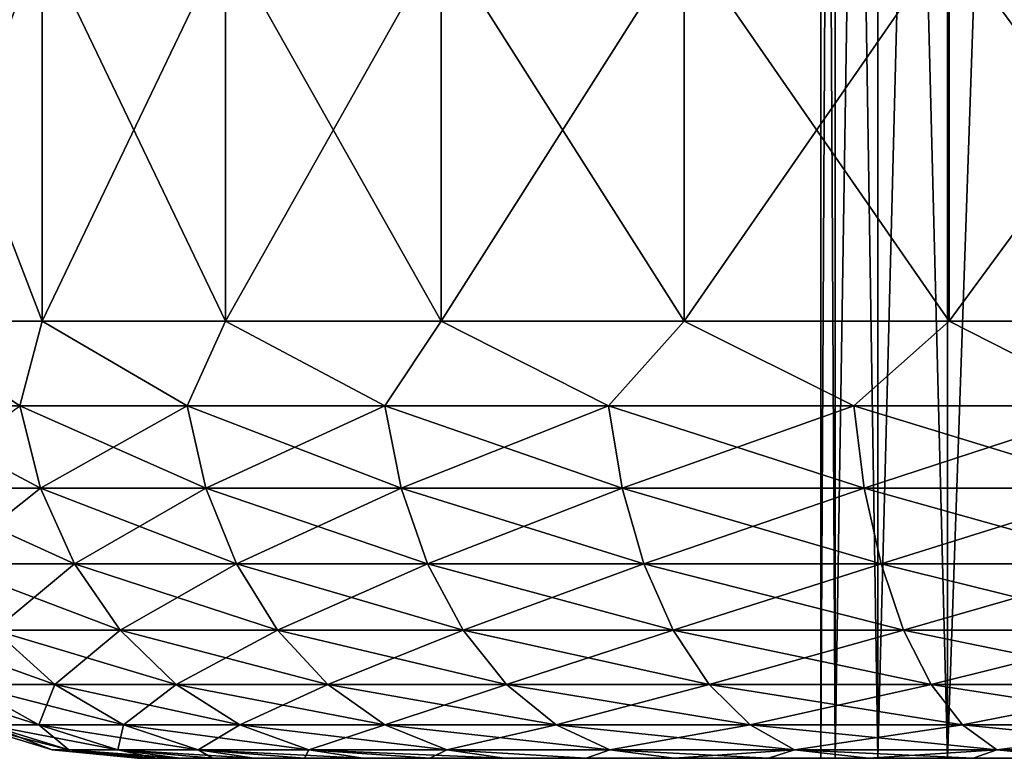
# Model space of a CAD drawing. Header units: millimetres. Extents: x -272 to -228, y -64 to 39.
# Tile 19 of 245: x -253.02 to -251.21, y -63 to -61.65. Entities that reach past the tile are written whole.
import ezdxf

# ---------------------------------------------------------------- set-up
doc = ezdxf.new("R2010")
doc.units = ezdxf.units.MM
doc.header["$LTSCALE"] = 26.699852
for name, color, linetype in [('392', 7, 'CONTINUOUS'), ('393', 7, 'CONTINUOUS'), ('395', 7, 'CONTINUOUS'), ('398', 7, 'CONTINUOUS'), ('399', 7, 'CONTINUOUS'), ('400', 7, 'CONTINUOUS'), ('401', 7, 'CONTINUOUS')]:
    doc.layers.add(name, color=color, linetype=linetype)

msp = doc.modelspace()

# ---------------------------------------------------------------- linework, layer by layer
at = {"layer": '392', "color": 1, "linetype": 'Continuous'}
for points in [[(-252.8, -63, 6.8), (-252.7913, -63, 6.58), (-251.55, -63, 6.8), (-252.8, -63, 6.8)], [(-252.7913, -63, 7.02), (-252.8, -63, 6.8), (-251.5236, -63, 7.0847), (-252.7913, -63, 7.02)], [(-251.5236, -63, 7.0847), (-252.8, -63, 6.8), (-251.55, -63, 6.8), (-251.5236, -63, 7.0847)], [(-252.7913, -63, 6.58), (-252.7656, -63, 6.3622), (-251.5236, -63, 6.5153), (-252.7913, -63, 6.58)], [(-251.55, -63, 6.8), (-252.7913, -63, 6.58), (-251.5236, -63, 6.5153), (-251.55, -63, 6.8)], [(-252.7656, -63, 7.2378), (-252.7913, -63, 7.02), (-251.5236, -63, 7.0847), (-252.7656, -63, 7.2378)], [(-252.7656, -63, 6.3622), (-252.7226, -63, 6.1463), (-251.4453, -63, 6.2401), (-252.7656, -63, 6.3622)], [(-251.5236, -63, 6.5153), (-252.7656, -63, 6.3622), (-251.4453, -63, 6.2401), (-251.5236, -63, 6.5153)], [(-252.7226, -63, 7.4537), (-252.7656, -63, 7.2378), (-251.4453, -63, 7.3599), (-252.7226, -63, 7.4537)], [(-251.4453, -63, 7.3599), (-252.7656, -63, 7.2378), (-251.5236, -63, 7.0847), (-251.4453, -63, 7.3599)], [(-252.7226, -63, 6.1463), (-252.663, -63, 5.9348), (-251.3178, -63, 5.984), (-252.7226, -63, 6.1463)], [(-251.4453, -63, 6.2401), (-252.7226, -63, 6.1463), (-251.3178, -63, 5.984), (-251.4453, -63, 6.2401)], [(-252.663, -63, 7.6652), (-252.7226, -63, 7.4537), (-251.3178, -63, 7.616), (-252.663, -63, 7.6652)], [(-251.3178, -63, 7.616), (-252.7226, -63, 7.4537), (-251.4453, -63, 7.3599), (-251.3178, -63, 7.616)], [(-252.663, -63, 5.9348), (-252.5868, -63, 5.7283), (-251.1454, -63, 5.7557), (-252.663, -63, 5.9348)], [(-251.3178, -63, 5.984), (-252.663, -63, 5.9348), (-251.1454, -63, 5.7557), (-251.3178, -63, 5.984)], [(-252.5868, -63, 7.8717), (-252.663, -63, 7.6652), (-251.1454, -63, 7.8443), (-252.5868, -63, 7.8717)], [(-251.1454, -63, 7.8443), (-252.663, -63, 7.6652), (-251.3178, -63, 7.616), (-251.1454, -63, 7.8443)], [(-252.5868, -63, 5.7283), (-252.4947, -63, 5.5287), (-250.934, -63, 5.563), (-252.5868, -63, 5.7283)], [(-251.1454, -63, 5.7557), (-252.5868, -63, 5.7283), (-250.934, -63, 5.563), (-251.1454, -63, 5.7557)], [(-252.4947, -63, 8.0713), (-252.5868, -63, 7.8717), (-250.934, -63, 8.037), (-252.4947, -63, 8.0713)], [(-250.934, -63, 8.037), (-252.5868, -63, 7.8717), (-251.1454, -63, 7.8443), (-250.934, -63, 8.037)], [(-252.4947, -63, 5.5287), (-252.3872, -63, 5.3368), (-250.6909, -63, 5.4125), (-252.4947, -63, 5.5287)], [(-250.934, -63, 5.563), (-252.4947, -63, 5.5287), (-250.6909, -63, 5.4125), (-250.934, -63, 5.563)], [(-252.3872, -63, 8.2632), (-252.4947, -63, 8.0713), (-250.6909, -63, 8.1875), (-252.3872, -63, 8.2632)], [(-250.6909, -63, 8.1875), (-252.4947, -63, 8.0713), (-250.934, -63, 8.037), (-250.6909, -63, 8.1875)], [(-252.3872, -63, 5.3368), (-252.265, -63, 5.1538), (-250.4243, -63, 5.3092), (-252.3872, -63, 5.3368)], [(-250.6909, -63, 5.4125), (-252.3872, -63, 5.3368), (-250.4243, -63, 5.3092), (-250.6909, -63, 5.4125)], [(-252.265, -63, 8.4462), (-252.3872, -63, 8.2632), (-247.735, -63, 8.4462), (-252.265, -63, 8.4462)], [(-247.735, -63, 8.4462), (-252.3872, -63, 8.2632), (-250.1431, -63, 8.3434), (-247.735, -63, 8.4462)], [(-250.1431, -63, 8.3434), (-252.3872, -63, 8.2632), (-250.4243, -63, 8.2908), (-250.1431, -63, 8.3434)], [(-250.4243, -63, 8.2908), (-252.3872, -63, 8.2632), (-250.6909, -63, 8.1875), (-250.4243, -63, 8.2908)], [(-247.735, -63, 5.1538), (-247.6128, -63, 5.3368), (-252.265, -63, 5.1538), (-247.735, -63, 5.1538)], [(-252.265, -63, 5.1538), (-247.6128, -63, 5.3368), (-249.8569, -63, 5.2566), (-252.265, -63, 5.1538)], [(-252.1289, -63, 4.9813), (-247.735, -63, 5.1538), (-252.265, -63, 5.1538), (-252.1289, -63, 4.9813)], [(-250.4243, -63, 5.3092), (-252.265, -63, 5.1538), (-250.1431, -63, 5.2566), (-250.4243, -63, 5.3092)], [(-250.1431, -63, 5.2566), (-252.265, -63, 5.1538), (-249.8569, -63, 5.2566), (-250.1431, -63, 5.2566)], [(-252.1289, -63, 8.6187), (-252.265, -63, 8.4462), (-247.8711, -63, 8.6187), (-252.1289, -63, 8.6187)], [(-247.8711, -63, 8.6187), (-252.265, -63, 8.4462), (-247.735, -63, 8.4462), (-247.8711, -63, 8.6187)], [(-247.8711, -63, 4.9813), (-247.735, -63, 5.1538), (-252.1289, -63, 4.9813), (-247.8711, -63, 4.9813)], [(-251.9794, -63, 4.8197), (-247.8711, -63, 4.9813), (-252.1289, -63, 4.9813), (-251.9794, -63, 4.8197)], [(-251.9794, -63, 8.7803), (-252.1289, -63, 8.6187), (-248.0206, -63, 8.7803), (-251.9794, -63, 8.7803)], [(-248.0206, -63, 8.7803), (-252.1289, -63, 8.6187), (-247.8711, -63, 8.6187), (-248.0206, -63, 8.7803)], [(-248.0206, -63, 4.8197), (-247.8711, -63, 4.9813), (-251.9794, -63, 4.8197), (-248.0206, -63, 4.8197)], [(-251.8181, -63, 4.6706), (-248.0206, -63, 4.8197), (-251.9794, -63, 4.8197), (-251.8181, -63, 4.6706)], [(-251.8181, -63, 8.9294), (-251.9794, -63, 8.7803), (-248.1819, -63, 8.9294), (-251.8181, -63, 8.9294)], [(-248.1819, -63, 8.9294), (-251.9794, -63, 8.7803), (-248.0206, -63, 8.7803), (-248.1819, -63, 8.9294)], [(-248.1819, -63, 4.6706), (-248.0206, -63, 4.8197), (-251.8181, -63, 4.6706), (-248.1819, -63, 4.6706)], [(-251.6453, -63, 4.5344), (-248.1819, -63, 4.6706), (-251.8181, -63, 4.6706), (-251.6453, -63, 4.5344)], [(-251.6453, -63, 9.0656), (-251.8181, -63, 8.9294), (-248.3547, -63, 9.0656), (-251.6453, -63, 9.0656)], [(-248.3547, -63, 9.0656), (-251.8181, -63, 8.9294), (-248.1819, -63, 8.9294), (-248.3547, -63, 9.0656)], [(-248.3547, -63, 4.5344), (-248.1819, -63, 4.6706), (-251.6453, -63, 4.5344), (-248.3547, -63, 4.5344)], [(-251.4626, -63, 4.4124), (-248.3547, -63, 4.5344), (-251.6453, -63, 4.5344), (-251.4626, -63, 4.4124)], [(-251.4626, -63, 9.1876), (-251.6453, -63, 9.0656), (-248.5374, -63, 9.1876), (-251.4626, -63, 9.1876)], [(-248.5374, -63, 9.1876), (-251.6453, -63, 9.0656), (-248.3547, -63, 9.0656), (-248.5374, -63, 9.1876)], [(-248.5374, -63, 4.4124), (-248.3547, -63, 4.5344), (-251.4626, -63, 4.4124), (-248.5374, -63, 4.4124)], [(-251.2708, -63, 4.305), (-248.5374, -63, 4.4124), (-251.4626, -63, 4.4124), (-251.2708, -63, 4.305)], [(-251.2708, -63, 9.295), (-251.4626, -63, 9.1876), (-248.7292, -63, 9.295), (-251.2708, -63, 9.295)], [(-248.7292, -63, 9.295), (-251.4626, -63, 9.1876), (-248.5374, -63, 9.1876), (-248.7292, -63, 9.295)], [(-248.7292, -63, 4.305), (-248.5374, -63, 4.4124), (-251.2708, -63, 4.305), (-248.7292, -63, 4.305)], [(-251.0711, -63, 4.213), (-248.7292, -63, 4.305), (-251.2708, -63, 4.305), (-251.0711, -63, 4.213)], [(-251.0711, -63, 9.387), (-251.2708, -63, 9.295), (-248.9289, -63, 9.387), (-251.0711, -63, 9.387)], [(-248.9289, -63, 9.387), (-251.2708, -63, 9.295), (-248.7292, -63, 9.295), (-248.9289, -63, 9.387)]]:
    msp.add_3dface(points, dxfattribs=at)
at = {"layer": '393', "color": 1, "linetype": 'Continuous'}
for points in [[(-253.2435, -61.5, 5.238), (-252.9745, -61.5, 4.772), (-253.2435, -62.2, 5.238), (-253.2435, -61.5, 5.238)], [(-253.2435, -62.2, 5.238), (-252.9745, -61.5, 4.772), (-252.9745, -62.2, 4.772), (-253.2435, -62.2, 5.238)], [(-252.9745, -61.5, 4.772), (-252.639, -61.5, 4.3514), (-252.9745, -62.2, 4.772), (-252.9745, -61.5, 4.772)], [(-252.9745, -62.2, 4.772), (-252.639, -61.5, 4.3514), (-252.639, -62.2, 4.3514), (-252.9745, -62.2, 4.772)], [(-252.639, -61.5, 4.3514), (-252.2446, -61.5, 3.9854), (-252.639, -62.2, 4.3514), (-252.639, -61.5, 4.3514)], [(-252.639, -62.2, 4.3514), (-252.2446, -61.5, 3.9854), (-252.2446, -62.2, 3.9854), (-252.639, -62.2, 4.3514)], [(-252.2446, -61.5, 3.9854), (-251.8, -61.5, 3.6823), (-252.2446, -62.2, 3.9854), (-252.2446, -61.5, 3.9854)], [(-252.2446, -62.2, 3.9854), (-251.8, -61.5, 3.6823), (-251.8, -62.2, 3.6823), (-252.2446, -62.2, 3.9854)], [(-251.8, -61.5, 3.6823), (-251.3152, -61.5, 3.4489), (-251.8, -62.2, 3.6823), (-251.8, -61.5, 3.6823)], [(-251.8, -62.2, 3.6823), (-251.3152, -61.5, 3.4489), (-251.3152, -62.2, 3.4489), (-251.8, -62.2, 3.6823)], [(-251.3152, -61.5, 3.4489), (-250.8011, -61.5, 3.2903), (-251.3152, -62.2, 3.4489), (-251.3152, -61.5, 3.4489)], [(-251.3152, -62.2, 3.4489), (-250.8011, -61.5, 3.2903), (-250.8011, -62.2, 3.2903), (-251.3152, -62.2, 3.4489)]]:
    msp.add_3dface(points, dxfattribs=at)
at = {"layer": '395', "color": 1, "linetype": 'Continuous'}
for points in [[(-252.9745, -61.5, 8.828), (-253.2435, -61.5, 8.362), (-252.9745, -62.2, 8.828), (-252.9745, -61.5, 8.828)], [(-252.9745, -62.2, 8.828), (-253.2435, -61.5, 8.362), (-253.2435, -62.2, 8.362), (-252.9745, -62.2, 8.828)], [(-252.639, -61.5, 9.2486), (-252.9745, -61.5, 8.828), (-252.639, -62.2, 9.2486), (-252.639, -61.5, 9.2486)], [(-252.639, -62.2, 9.2486), (-252.9745, -61.5, 8.828), (-252.9745, -62.2, 8.828), (-252.639, -62.2, 9.2486)], [(-252.2446, -61.5, 9.6146), (-252.639, -61.5, 9.2486), (-252.2446, -62.2, 9.6146), (-252.2446, -61.5, 9.6146)], [(-252.2446, -62.2, 9.6146), (-252.639, -61.5, 9.2486), (-252.639, -62.2, 9.2486), (-252.2446, -62.2, 9.6146)], [(-251.8, -61.5, 9.9177), (-252.2446, -61.5, 9.6146), (-251.8, -62.2, 9.9177), (-251.8, -61.5, 9.9177)], [(-251.8, -62.2, 9.9177), (-252.2446, -61.5, 9.6146), (-252.2446, -62.2, 9.6146), (-251.8, -62.2, 9.9177)], [(-251.3152, -61.5, 10.1511), (-251.8, -61.5, 9.9177), (-251.3152, -62.2, 10.1511), (-251.3152, -61.5, 10.1511)], [(-251.3152, -62.2, 10.1511), (-251.8, -61.5, 9.9177), (-251.8, -62.2, 9.9177), (-251.3152, -62.2, 10.1511)], [(-250.8011, -61.5, 10.3097), (-251.3152, -61.5, 10.1511), (-250.8011, -62.2, 10.3097), (-250.8011, -61.5, 10.3097)], [(-250.8011, -62.2, 10.3097), (-251.3152, -61.5, 10.1511), (-251.3152, -62.2, 10.1511), (-250.8011, -62.2, 10.3097)]]:
    msp.add_3dface(points, dxfattribs=at)
at = {"layer": '398', "color": 1, "linetype": 'Continuous'}
for points in [[(-253.0157, -62.3551, 8.7381), (-253.2435, -62.2, 8.362), (-253.2609, -62.3551, 8.2892), (-253.0157, -62.3551, 8.7381)], [(-252.9745, -62.2, 8.828), (-253.2435, -62.2, 8.362), (-253.0157, -62.3551, 8.7381), (-252.9745, -62.2, 8.828)], [(-252.7092, -62.3551, 9.1476), (-252.9745, -62.2, 8.828), (-253.0157, -62.3551, 8.7381), (-252.7092, -62.3551, 9.1476)], [(-252.639, -62.2, 9.2486), (-252.9745, -62.2, 8.828), (-252.7092, -62.3551, 9.1476), (-252.639, -62.2, 9.2486)], [(-252.3476, -62.3551, 9.5092), (-252.639, -62.2, 9.2486), (-252.7092, -62.3551, 9.1476), (-252.3476, -62.3551, 9.5092)], [(-252.2446, -62.2, 9.6146), (-252.639, -62.2, 9.2486), (-252.3476, -62.3551, 9.5092), (-252.2446, -62.2, 9.6146)], [(-251.9381, -62.3551, 9.8157), (-252.2446, -62.2, 9.6146), (-252.3476, -62.3551, 9.5092), (-251.9381, -62.3551, 9.8157)], [(-251.8, -62.2, 9.9177), (-252.2446, -62.2, 9.6146), (-251.9381, -62.3551, 9.8157), (-251.8, -62.2, 9.9177)], [(-251.4892, -62.3551, 10.0609), (-251.8, -62.2, 9.9177), (-251.9381, -62.3551, 9.8157), (-251.4892, -62.3551, 10.0609)], [(-251.3152, -62.2, 10.1511), (-251.8, -62.2, 9.9177), (-251.4892, -62.3551, 10.0609), (-251.3152, -62.2, 10.1511)], [(-251.01, -62.3551, 10.2396), (-251.3152, -62.2, 10.1511), (-251.4892, -62.3551, 10.0609), (-251.01, -62.3551, 10.2396)], [(-250.8011, -62.2, 10.3097), (-251.3152, -62.2, 10.1511), (-251.01, -62.3551, 10.2396), (-250.8011, -62.2, 10.3097)], [(-253.0157, -62.3551, 8.7381), (-253.2609, -62.3551, 8.2892), (-252.9775, -62.5054, 8.7135), (-253.0157, -62.3551, 8.7381)], [(-252.9775, -62.5054, 8.7135), (-253.2609, -62.3551, 8.2892), (-253.2196, -62.5054, 8.2703), (-252.9775, -62.5054, 8.7135)], [(-252.7092, -62.3551, 9.1476), (-253.0157, -62.3551, 8.7381), (-252.6749, -62.5054, 9.1178), (-252.7092, -62.3551, 9.1476)], [(-252.6749, -62.5054, 9.1178), (-253.0157, -62.3551, 8.7381), (-252.9775, -62.5054, 8.7135), (-252.6749, -62.5054, 9.1178)], [(-252.3476, -62.3551, 9.5092), (-252.7092, -62.3551, 9.1476), (-252.3178, -62.5054, 9.4749), (-252.3476, -62.3551, 9.5092)], [(-252.3178, -62.5054, 9.4749), (-252.7092, -62.3551, 9.1476), (-252.6749, -62.5054, 9.1178), (-252.3178, -62.5054, 9.4749)], [(-251.9381, -62.3551, 9.8157), (-252.3476, -62.3551, 9.5092), (-251.9135, -62.5054, 9.7775), (-251.9381, -62.3551, 9.8157)], [(-251.9135, -62.5054, 9.7775), (-252.3476, -62.3551, 9.5092), (-252.3178, -62.5054, 9.4749), (-251.9135, -62.5054, 9.7775)], [(-251.4892, -62.3551, 10.0609), (-251.9381, -62.3551, 9.8157), (-251.4703, -62.5054, 10.0196), (-251.4892, -62.3551, 10.0609)], [(-251.4703, -62.5054, 10.0196), (-251.9381, -62.3551, 9.8157), (-251.9135, -62.5054, 9.7775), (-251.4703, -62.5054, 10.0196)], [(-251.01, -62.3551, 10.2396), (-251.4892, -62.3551, 10.0609), (-250.9972, -62.5054, 10.196), (-251.01, -62.3551, 10.2396)], [(-250.9972, -62.5054, 10.196), (-251.4892, -62.3551, 10.0609), (-251.4703, -62.5054, 10.0196), (-250.9972, -62.5054, 10.196)], [(-252.9775, -62.5054, 8.7135), (-253.2196, -62.5054, 8.2703), (-252.9154, -62.6439, 8.6736), (-252.9775, -62.5054, 8.7135)], [(-252.9154, -62.6439, 8.6736), (-253.2196, -62.5054, 8.2703), (-253.1524, -62.6439, 8.2396), (-252.9154, -62.6439, 8.6736)], [(-252.6749, -62.5054, 9.1178), (-252.9775, -62.5054, 8.7135), (-252.6191, -62.6439, 9.0694), (-252.6749, -62.5054, 9.1178)], [(-252.6191, -62.6439, 9.0694), (-252.9775, -62.5054, 8.7135), (-252.9154, -62.6439, 8.6736), (-252.6191, -62.6439, 9.0694)], [(-252.3178, -62.5054, 9.4749), (-252.6749, -62.5054, 9.1178), (-252.2694, -62.6439, 9.4191), (-252.3178, -62.5054, 9.4749)], [(-252.2694, -62.6439, 9.4191), (-252.6749, -62.5054, 9.1178), (-252.6191, -62.6439, 9.0694), (-252.2694, -62.6439, 9.4191)], [(-251.9135, -62.5054, 9.7775), (-252.3178, -62.5054, 9.4749), (-251.8736, -62.6439, 9.7154), (-251.9135, -62.5054, 9.7775)], [(-251.8736, -62.6439, 9.7154), (-252.3178, -62.5054, 9.4749), (-252.2694, -62.6439, 9.4191), (-251.8736, -62.6439, 9.7154)], [(-251.4703, -62.5054, 10.0196), (-251.9135, -62.5054, 9.7775), (-251.4396, -62.6439, 9.9524), (-251.4703, -62.5054, 10.0196)], [(-251.4396, -62.6439, 9.9524), (-251.9135, -62.5054, 9.7775), (-251.8736, -62.6439, 9.7154), (-251.4396, -62.6439, 9.9524)], [(-250.9972, -62.5054, 10.196), (-251.4703, -62.5054, 10.0196), (-250.9764, -62.6439, 10.1251), (-250.9972, -62.5054, 10.196)], [(-250.9764, -62.6439, 10.1251), (-251.4703, -62.5054, 10.0196), (-251.4396, -62.6439, 9.9524), (-250.9764, -62.6439, 10.1251)], [(-252.9154, -62.6439, 8.6736), (-253.1524, -62.6439, 8.2396), (-252.8317, -62.7653, 8.6198), (-252.9154, -62.6439, 8.6736)], [(-252.8317, -62.7653, 8.6198), (-253.1524, -62.6439, 8.2396), (-253.0618, -62.7653, 8.1983), (-252.8317, -62.7653, 8.6198)], [(-252.6191, -62.6439, 9.0694), (-252.9154, -62.6439, 8.6736), (-252.5439, -62.7653, 9.0043), (-252.6191, -62.6439, 9.0694)], [(-252.5439, -62.7653, 9.0043), (-252.9154, -62.6439, 8.6736), (-252.8317, -62.7653, 8.6198), (-252.5439, -62.7653, 9.0043)], [(-252.2694, -62.6439, 9.4191), (-252.6191, -62.6439, 9.0694), (-252.2043, -62.7653, 9.3439), (-252.2694, -62.6439, 9.4191)], [(-252.2043, -62.7653, 9.3439), (-252.6191, -62.6439, 9.0694), (-252.5439, -62.7653, 9.0043), (-252.2043, -62.7653, 9.3439)], [(-251.8736, -62.6439, 9.7154), (-252.2694, -62.6439, 9.4191), (-251.8198, -62.7653, 9.6317), (-251.8736, -62.6439, 9.7154)], [(-251.8198, -62.7653, 9.6317), (-252.2694, -62.6439, 9.4191), (-252.2043, -62.7653, 9.3439), (-251.8198, -62.7653, 9.6317)], [(-251.4396, -62.6439, 9.9524), (-251.8736, -62.6439, 9.7154), (-251.3983, -62.7653, 9.8618), (-251.4396, -62.6439, 9.9524)], [(-251.3983, -62.7653, 9.8618), (-251.8736, -62.6439, 9.7154), (-251.8198, -62.7653, 9.6317), (-251.3983, -62.7653, 9.8618)], [(-250.9764, -62.6439, 10.1251), (-251.4396, -62.6439, 9.9524), (-250.9483, -62.7653, 10.0297), (-250.9764, -62.6439, 10.1251)], [(-250.9483, -62.7653, 10.0297), (-251.4396, -62.6439, 9.9524), (-251.3983, -62.7653, 9.8618), (-250.9483, -62.7653, 10.0297)], [(-253.0618, -62.7653, 8.1983), (-253.2297, -62.7653, 7.7483), (-252.9515, -62.865, 8.1479), (-253.0618, -62.7653, 8.1983)], [(-252.9515, -62.865, 8.1479), (-253.2297, -62.7653, 7.7483), (-253.1133, -62.865, 7.7141), (-252.9515, -62.865, 8.1479)], [(-252.8317, -62.7653, 8.6198), (-253.0618, -62.7653, 8.1983), (-252.7296, -62.865, 8.5542), (-252.8317, -62.7653, 8.6198)], [(-252.7296, -62.865, 8.5542), (-253.0618, -62.7653, 8.1983), (-252.9515, -62.865, 8.1479), (-252.7296, -62.865, 8.5542)], [(-252.5439, -62.7653, 9.0043), (-252.8317, -62.7653, 8.6198), (-252.4522, -62.865, 8.9248), (-252.5439, -62.7653, 9.0043)], [(-252.4522, -62.865, 8.9248), (-252.8317, -62.7653, 8.6198), (-252.7296, -62.865, 8.5542), (-252.4522, -62.865, 8.9248)], [(-252.2043, -62.7653, 9.3439), (-252.5439, -62.7653, 9.0043), (-252.1248, -62.865, 9.2522), (-252.2043, -62.7653, 9.3439)], [(-252.1248, -62.865, 9.2522), (-252.5439, -62.7653, 9.0043), (-252.4522, -62.865, 8.9248), (-252.1248, -62.865, 9.2522)], [(-251.8198, -62.7653, 9.6317), (-252.2043, -62.7653, 9.3439), (-251.7542, -62.865, 9.5296), (-251.8198, -62.7653, 9.6317)], [(-251.7542, -62.865, 9.5296), (-252.2043, -62.7653, 9.3439), (-252.1248, -62.865, 9.2522), (-251.7542, -62.865, 9.5296)], [(-251.3983, -62.7653, 9.8618), (-251.8198, -62.7653, 9.6317), (-251.3479, -62.865, 9.7515), (-251.3983, -62.7653, 9.8618)], [(-251.3479, -62.865, 9.7515), (-251.8198, -62.7653, 9.6317), (-251.7542, -62.865, 9.5296), (-251.3479, -62.865, 9.7515)], [(-250.9483, -62.7653, 10.0297), (-251.3983, -62.7653, 9.8618), (-250.9141, -62.865, 9.9133), (-250.9483, -62.7653, 10.0297)], [(-250.9141, -62.865, 9.9133), (-251.3983, -62.7653, 9.8618), (-251.3479, -62.865, 9.7515), (-250.9141, -62.865, 9.9133)], [(-253.1133, -62.865, 7.7141), (-253.2117, -62.865, 7.2618), (-252.9805, -62.939, 7.6751), (-253.1133, -62.865, 7.7141)], [(-252.9805, -62.939, 7.6751), (-253.2117, -62.865, 7.2618), (-253.0747, -62.939, 7.2421), (-252.9805, -62.939, 7.6751)], [(-252.9515, -62.865, 8.1479), (-253.1133, -62.865, 7.7141), (-252.8256, -62.939, 8.0904), (-252.9515, -62.865, 8.1479)], [(-252.8256, -62.939, 8.0904), (-253.1133, -62.865, 7.7141), (-252.9805, -62.939, 7.6751), (-252.8256, -62.939, 8.0904)], [(-252.7296, -62.865, 8.5542), (-252.9515, -62.865, 8.1479), (-252.6132, -62.939, 8.4794), (-252.7296, -62.865, 8.5542)], [(-252.6132, -62.939, 8.4794), (-252.9515, -62.865, 8.1479), (-252.8256, -62.939, 8.0904), (-252.6132, -62.939, 8.4794)], [(-252.4522, -62.865, 8.9248), (-252.7296, -62.865, 8.5542), (-252.3476, -62.939, 8.8342), (-252.4522, -62.865, 8.9248)], [(-252.3476, -62.939, 8.8342), (-252.7296, -62.865, 8.5542), (-252.6132, -62.939, 8.4794), (-252.3476, -62.939, 8.8342)], [(-252.1248, -62.865, 9.2522), (-252.4522, -62.865, 8.9248), (-252.0342, -62.939, 9.1476), (-252.1248, -62.865, 9.2522)], [(-252.0342, -62.939, 9.1476), (-252.4522, -62.865, 8.9248), (-252.3476, -62.939, 8.8342), (-252.0342, -62.939, 9.1476)], [(-251.7542, -62.865, 9.5296), (-252.1248, -62.865, 9.2522), (-251.6794, -62.939, 9.4132), (-251.7542, -62.865, 9.5296)], [(-251.6794, -62.939, 9.4132), (-252.1248, -62.865, 9.2522), (-252.0342, -62.939, 9.1476), (-251.6794, -62.939, 9.4132)], [(-251.3479, -62.865, 9.7515), (-251.7542, -62.865, 9.5296), (-251.2904, -62.939, 9.6256), (-251.3479, -62.865, 9.7515)], [(-251.2904, -62.939, 9.6256), (-251.7542, -62.865, 9.5296), (-251.6794, -62.939, 9.4132), (-251.2904, -62.939, 9.6256)], [(-250.9141, -62.865, 9.9133), (-251.3479, -62.865, 9.7515), (-250.8751, -62.939, 9.7805), (-250.9141, -62.865, 9.9133)], [(-250.8751, -62.939, 9.7805), (-251.3479, -62.865, 9.7515), (-251.2904, -62.939, 9.6256), (-250.8751, -62.939, 9.7805)], [(-253.0747, -62.939, 7.2421), (-253.1063, -62.939, 6.8), (-252.926, -62.9846, 7.2207), (-253.0747, -62.939, 7.2421)], [(-252.926, -62.9846, 7.2207), (-253.1063, -62.939, 6.8), (-252.9561, -62.9846, 6.8), (-252.926, -62.9846, 7.2207)], [(-252.9805, -62.939, 7.6751), (-253.0747, -62.939, 7.2421), (-252.8363, -62.9846, 7.6328), (-252.9805, -62.939, 7.6751)], [(-252.8363, -62.9846, 7.6328), (-253.0747, -62.939, 7.2421), (-252.926, -62.9846, 7.2207), (-252.8363, -62.9846, 7.6328)], [(-252.8256, -62.939, 8.0904), (-252.9805, -62.939, 7.6751), (-252.6889, -62.9846, 8.028), (-252.8256, -62.939, 8.0904)], [(-252.6889, -62.9846, 8.028), (-252.9805, -62.939, 7.6751), (-252.8363, -62.9846, 7.6328), (-252.6889, -62.9846, 8.028)], [(-252.6132, -62.939, 8.4794), (-252.8256, -62.939, 8.0904), (-252.4868, -62.9846, 8.3982), (-252.6132, -62.939, 8.4794)], [(-252.4868, -62.9846, 8.3982), (-252.8256, -62.939, 8.0904), (-252.6889, -62.9846, 8.028), (-252.4868, -62.9846, 8.3982)], [(-252.3476, -62.939, 8.8342), (-252.6132, -62.939, 8.4794), (-252.2341, -62.9846, 8.7358), (-252.3476, -62.939, 8.8342)], [(-252.2341, -62.9846, 8.7358), (-252.6132, -62.939, 8.4794), (-252.4868, -62.9846, 8.3982), (-252.2341, -62.9846, 8.7358)], [(-252.0342, -62.939, 9.1476), (-252.3476, -62.939, 8.8342), (-251.9358, -62.9846, 9.0341), (-252.0342, -62.939, 9.1476)], [(-251.9358, -62.9846, 9.0341), (-252.3476, -62.939, 8.8342), (-252.2341, -62.9846, 8.7358), (-251.9358, -62.9846, 9.0341)], [(-251.6794, -62.939, 9.4132), (-252.0342, -62.939, 9.1476), (-251.5982, -62.9846, 9.2868), (-251.6794, -62.939, 9.4132)], [(-251.5982, -62.9846, 9.2868), (-252.0342, -62.939, 9.1476), (-251.9358, -62.9846, 9.0341), (-251.5982, -62.9846, 9.2868)], [(-251.2904, -62.939, 9.6256), (-251.6794, -62.939, 9.4132), (-251.228, -62.9846, 9.4889), (-251.2904, -62.939, 9.6256)], [(-251.228, -62.9846, 9.4889), (-251.6794, -62.939, 9.4132), (-251.5982, -62.9846, 9.2868), (-251.228, -62.9846, 9.4889)], [(-250.8751, -62.939, 9.7805), (-251.2904, -62.939, 9.6256), (-250.8328, -62.9846, 9.6363), (-250.8751, -62.939, 9.7805)], [(-250.8328, -62.9846, 9.6363), (-251.2904, -62.939, 9.6256), (-251.228, -62.9846, 9.4889), (-250.8328, -62.9846, 9.6363)], [(-252.8, -63, 6.8), (-252.7913, -63, 7.02), (-252.9561, -62.9846, 6.8), (-252.8, -63, 6.8)], [(-252.7913, -63, 7.02), (-252.926, -62.9846, 7.2207), (-252.9561, -62.9846, 6.8), (-252.7913, -63, 7.02)], [(-252.7913, -63, 7.02), (-252.7656, -63, 7.2378), (-252.926, -62.9846, 7.2207), (-252.7913, -63, 7.02)], [(-252.7656, -63, 7.2378), (-252.7226, -63, 7.4537), (-252.926, -62.9846, 7.2207), (-252.7656, -63, 7.2378)], [(-252.7226, -63, 7.4537), (-252.8363, -62.9846, 7.6328), (-252.926, -62.9846, 7.2207), (-252.7226, -63, 7.4537)], [(-252.7226, -63, 7.4537), (-252.663, -63, 7.6652), (-252.8363, -62.9846, 7.6328), (-252.7226, -63, 7.4537)], [(-252.663, -63, 7.6652), (-252.5868, -63, 7.8717), (-252.8363, -62.9846, 7.6328), (-252.663, -63, 7.6652)], [(-252.5868, -63, 7.8717), (-252.6889, -62.9846, 8.028), (-252.8363, -62.9846, 7.6328), (-252.5868, -63, 7.8717)], [(-252.5868, -63, 7.8717), (-252.4947, -63, 8.0713), (-252.6889, -62.9846, 8.028), (-252.5868, -63, 7.8717)], [(-252.4947, -63, 8.0713), (-252.3872, -63, 8.2632), (-252.6889, -62.9846, 8.028), (-252.4947, -63, 8.0713)], [(-252.3872, -63, 8.2632), (-252.4868, -62.9846, 8.3982), (-252.6889, -62.9846, 8.028), (-252.3872, -63, 8.2632)], [(-252.3872, -63, 8.2632), (-252.265, -63, 8.4462), (-252.4868, -62.9846, 8.3982), (-252.3872, -63, 8.2632)], [(-252.265, -63, 8.4462), (-252.1289, -63, 8.6187), (-252.4868, -62.9846, 8.3982), (-252.265, -63, 8.4462)], [(-252.1289, -63, 8.6187), (-252.2341, -62.9846, 8.7358), (-252.4868, -62.9846, 8.3982), (-252.1289, -63, 8.6187)], [(-252.1289, -63, 8.6187), (-251.9794, -63, 8.7803), (-252.2341, -62.9846, 8.7358), (-252.1289, -63, 8.6187)], [(-251.9794, -63, 8.7803), (-251.9358, -62.9846, 9.0341), (-252.2341, -62.9846, 8.7358), (-251.9794, -63, 8.7803)], [(-251.9794, -63, 8.7803), (-251.8181, -63, 8.9294), (-251.9358, -62.9846, 9.0341), (-251.9794, -63, 8.7803)], [(-251.8181, -63, 8.9294), (-251.6453, -63, 9.0656), (-251.9358, -62.9846, 9.0341), (-251.8181, -63, 8.9294)], [(-251.6453, -63, 9.0656), (-251.5982, -62.9846, 9.2868), (-251.9358, -62.9846, 9.0341), (-251.6453, -63, 9.0656)], [(-251.6453, -63, 9.0656), (-251.4626, -63, 9.1876), (-251.5982, -62.9846, 9.2868), (-251.6453, -63, 9.0656)], [(-251.4626, -63, 9.1876), (-251.2708, -63, 9.295), (-251.5982, -62.9846, 9.2868), (-251.4626, -63, 9.1876)], [(-251.2708, -63, 9.295), (-251.228, -62.9846, 9.4889), (-251.5982, -62.9846, 9.2868), (-251.2708, -63, 9.295)], [(-251.2708, -63, 9.295), (-251.0711, -63, 9.387), (-251.228, -62.9846, 9.4889), (-251.2708, -63, 9.295)], [(-251.0711, -63, 9.387), (-250.865, -63, 9.463), (-251.228, -62.9846, 9.4889), (-251.0711, -63, 9.387)], [(-250.865, -63, 9.463), (-250.8328, -62.9846, 9.6363), (-251.228, -62.9846, 9.4889), (-250.865, -63, 9.463)]]:
    msp.add_3dface(points, dxfattribs=at)
at = {"layer": '399', "color": 1, "linetype": 'Continuous'}
for points in [[(-253.2435, -62.2, 5.238), (-252.9745, -62.2, 4.772), (-253.0157, -62.3551, 4.8619), (-253.2435, -62.2, 5.238)], [(-253.0157, -62.3551, 4.8619), (-252.9745, -62.2, 4.772), (-252.7092, -62.3551, 4.4524), (-253.0157, -62.3551, 4.8619)], [(-252.9745, -62.2, 4.772), (-252.639, -62.2, 4.3514), (-252.7092, -62.3551, 4.4524), (-252.9745, -62.2, 4.772)], [(-252.7092, -62.3551, 4.4524), (-252.639, -62.2, 4.3514), (-252.3476, -62.3551, 4.0908), (-252.7092, -62.3551, 4.4524)], [(-252.639, -62.2, 4.3514), (-252.2446, -62.2, 3.9854), (-252.3476, -62.3551, 4.0908), (-252.639, -62.2, 4.3514)], [(-252.3476, -62.3551, 4.0908), (-252.2446, -62.2, 3.9854), (-251.9381, -62.3551, 3.7843), (-252.3476, -62.3551, 4.0908)], [(-252.2446, -62.2, 3.9854), (-251.8, -62.2, 3.6823), (-251.9381, -62.3551, 3.7843), (-252.2446, -62.2, 3.9854)], [(-251.9381, -62.3551, 3.7843), (-251.8, -62.2, 3.6823), (-251.4892, -62.3551, 3.5391), (-251.9381, -62.3551, 3.7843)], [(-251.8, -62.2, 3.6823), (-251.3152, -62.2, 3.4489), (-251.4892, -62.3551, 3.5391), (-251.8, -62.2, 3.6823)], [(-251.4892, -62.3551, 3.5391), (-251.3152, -62.2, 3.4489), (-251.01, -62.3551, 3.3604), (-251.4892, -62.3551, 3.5391)], [(-251.3152, -62.2, 3.4489), (-250.8011, -62.2, 3.2903), (-251.01, -62.3551, 3.3604), (-251.3152, -62.2, 3.4489)], [(-253.2196, -62.5054, 5.3297), (-253.0157, -62.3551, 4.8619), (-252.9775, -62.5054, 4.8865), (-253.2196, -62.5054, 5.3297)], [(-253.0157, -62.3551, 4.8619), (-252.7092, -62.3551, 4.4524), (-252.9775, -62.5054, 4.8865), (-253.0157, -62.3551, 4.8619)], [(-252.9775, -62.5054, 4.8865), (-252.7092, -62.3551, 4.4524), (-252.6749, -62.5054, 4.4822), (-252.9775, -62.5054, 4.8865)], [(-252.7092, -62.3551, 4.4524), (-252.3476, -62.3551, 4.0908), (-252.6749, -62.5054, 4.4822), (-252.7092, -62.3551, 4.4524)], [(-252.6749, -62.5054, 4.4822), (-252.3476, -62.3551, 4.0908), (-252.3178, -62.5054, 4.1251), (-252.6749, -62.5054, 4.4822)], [(-252.3476, -62.3551, 4.0908), (-251.9381, -62.3551, 3.7843), (-252.3178, -62.5054, 4.1251), (-252.3476, -62.3551, 4.0908)], [(-252.3178, -62.5054, 4.1251), (-251.9381, -62.3551, 3.7843), (-251.9135, -62.5054, 3.8225), (-252.3178, -62.5054, 4.1251)], [(-251.9381, -62.3551, 3.7843), (-251.4892, -62.3551, 3.5391), (-251.9135, -62.5054, 3.8225), (-251.9381, -62.3551, 3.7843)], [(-251.9135, -62.5054, 3.8225), (-251.4892, -62.3551, 3.5391), (-251.4703, -62.5054, 3.5804), (-251.9135, -62.5054, 3.8225)], [(-251.4892, -62.3551, 3.5391), (-251.01, -62.3551, 3.3604), (-251.4703, -62.5054, 3.5804), (-251.4892, -62.3551, 3.5391)], [(-251.4703, -62.5054, 3.5804), (-251.01, -62.3551, 3.3604), (-250.9972, -62.5054, 3.404), (-251.4703, -62.5054, 3.5804)], [(-253.2196, -62.5054, 5.3297), (-252.9775, -62.5054, 4.8865), (-253.1524, -62.6439, 5.3604), (-253.2196, -62.5054, 5.3297)], [(-253.1524, -62.6439, 5.3604), (-252.9775, -62.5054, 4.8865), (-252.9154, -62.6439, 4.9264), (-253.1524, -62.6439, 5.3604)], [(-252.9775, -62.5054, 4.8865), (-252.6749, -62.5054, 4.4822), (-252.9154, -62.6439, 4.9264), (-252.9775, -62.5054, 4.8865)], [(-252.9154, -62.6439, 4.9264), (-252.6749, -62.5054, 4.4822), (-252.6191, -62.6439, 4.5306), (-252.9154, -62.6439, 4.9264)], [(-252.6749, -62.5054, 4.4822), (-252.3178, -62.5054, 4.1251), (-252.6191, -62.6439, 4.5306), (-252.6749, -62.5054, 4.4822)], [(-252.6191, -62.6439, 4.5306), (-252.3178, -62.5054, 4.1251), (-252.2694, -62.6439, 4.1809), (-252.6191, -62.6439, 4.5306)], [(-252.3178, -62.5054, 4.1251), (-251.9135, -62.5054, 3.8225), (-252.2694, -62.6439, 4.1809), (-252.3178, -62.5054, 4.1251)], [(-252.2694, -62.6439, 4.1809), (-251.9135, -62.5054, 3.8225), (-251.8736, -62.6439, 3.8846), (-252.2694, -62.6439, 4.1809)], [(-251.9135, -62.5054, 3.8225), (-251.4703, -62.5054, 3.5804), (-251.8736, -62.6439, 3.8846), (-251.9135, -62.5054, 3.8225)], [(-251.8736, -62.6439, 3.8846), (-251.4703, -62.5054, 3.5804), (-251.4396, -62.6439, 3.6476), (-251.8736, -62.6439, 3.8846)], [(-251.4703, -62.5054, 3.5804), (-250.9972, -62.5054, 3.404), (-251.4396, -62.6439, 3.6476), (-251.4703, -62.5054, 3.5804)], [(-251.4396, -62.6439, 3.6476), (-250.9972, -62.5054, 3.404), (-250.9764, -62.6439, 3.4749), (-251.4396, -62.6439, 3.6476)], [(-253.1524, -62.6439, 5.3604), (-252.9154, -62.6439, 4.9264), (-253.0618, -62.7653, 5.4017), (-253.1524, -62.6439, 5.3604)], [(-253.0618, -62.7653, 5.4017), (-252.9154, -62.6439, 4.9264), (-252.8317, -62.7653, 4.9802), (-253.0618, -62.7653, 5.4017)], [(-252.9154, -62.6439, 4.9264), (-252.6191, -62.6439, 4.5306), (-252.8317, -62.7653, 4.9802), (-252.9154, -62.6439, 4.9264)], [(-252.8317, -62.7653, 4.9802), (-252.6191, -62.6439, 4.5306), (-252.5439, -62.7653, 4.5957), (-252.8317, -62.7653, 4.9802)], [(-252.6191, -62.6439, 4.5306), (-252.2694, -62.6439, 4.1809), (-252.5439, -62.7653, 4.5957), (-252.6191, -62.6439, 4.5306)], [(-252.5439, -62.7653, 4.5957), (-252.2694, -62.6439, 4.1809), (-252.2043, -62.7653, 4.2561), (-252.5439, -62.7653, 4.5957)], [(-252.2694, -62.6439, 4.1809), (-251.8736, -62.6439, 3.8846), (-252.2043, -62.7653, 4.2561), (-252.2694, -62.6439, 4.1809)], [(-252.2043, -62.7653, 4.2561), (-251.8736, -62.6439, 3.8846), (-251.8198, -62.7653, 3.9683), (-252.2043, -62.7653, 4.2561)], [(-251.8736, -62.6439, 3.8846), (-251.4396, -62.6439, 3.6476), (-251.8198, -62.7653, 3.9683), (-251.8736, -62.6439, 3.8846)], [(-251.8198, -62.7653, 3.9683), (-251.4396, -62.6439, 3.6476), (-251.3983, -62.7653, 3.7382), (-251.8198, -62.7653, 3.9683)], [(-251.4396, -62.6439, 3.6476), (-250.9764, -62.6439, 3.4749), (-251.3983, -62.7653, 3.7382), (-251.4396, -62.6439, 3.6476)], [(-251.3983, -62.7653, 3.7382), (-250.9764, -62.6439, 3.4749), (-250.9483, -62.7653, 3.5703), (-251.3983, -62.7653, 3.7382)], [(-253.1133, -62.865, 5.8859), (-253.0618, -62.7653, 5.4017), (-252.9515, -62.865, 5.4521), (-253.1133, -62.865, 5.8859)], [(-253.0618, -62.7653, 5.4017), (-252.8317, -62.7653, 4.9802), (-252.9515, -62.865, 5.4521), (-253.0618, -62.7653, 5.4017)], [(-252.9515, -62.865, 5.4521), (-252.8317, -62.7653, 4.9802), (-252.7296, -62.865, 5.0458), (-252.9515, -62.865, 5.4521)], [(-252.8317, -62.7653, 4.9802), (-252.5439, -62.7653, 4.5957), (-252.7296, -62.865, 5.0458), (-252.8317, -62.7653, 4.9802)], [(-252.7296, -62.865, 5.0458), (-252.5439, -62.7653, 4.5957), (-252.4522, -62.865, 4.6752), (-252.7296, -62.865, 5.0458)], [(-252.5439, -62.7653, 4.5957), (-252.2043, -62.7653, 4.2561), (-252.4522, -62.865, 4.6752), (-252.5439, -62.7653, 4.5957)], [(-252.4522, -62.865, 4.6752), (-252.2043, -62.7653, 4.2561), (-252.1248, -62.865, 4.3478), (-252.4522, -62.865, 4.6752)], [(-252.2043, -62.7653, 4.2561), (-251.8198, -62.7653, 3.9683), (-252.1248, -62.865, 4.3478), (-252.2043, -62.7653, 4.2561)], [(-252.1248, -62.865, 4.3478), (-251.8198, -62.7653, 3.9683), (-251.7542, -62.865, 4.0704), (-252.1248, -62.865, 4.3478)], [(-251.8198, -62.7653, 3.9683), (-251.3983, -62.7653, 3.7382), (-251.7542, -62.865, 4.0704), (-251.8198, -62.7653, 3.9683)], [(-251.7542, -62.865, 4.0704), (-251.3983, -62.7653, 3.7382), (-251.3479, -62.865, 3.8485), (-251.7542, -62.865, 4.0704)], [(-251.3983, -62.7653, 3.7382), (-250.9483, -62.7653, 3.5703), (-251.3479, -62.865, 3.8485), (-251.3983, -62.7653, 3.7382)], [(-251.3479, -62.865, 3.8485), (-250.9483, -62.7653, 3.5703), (-250.9141, -62.865, 3.6867), (-251.3479, -62.865, 3.8485)], [(-253.1133, -62.865, 5.8859), (-252.9515, -62.865, 5.4521), (-252.9805, -62.939, 5.9249), (-253.1133, -62.865, 5.8859)], [(-253.0747, -62.939, 6.3579), (-253.1133, -62.865, 5.8859), (-252.9805, -62.939, 5.9249), (-253.0747, -62.939, 6.3579)], [(-252.9805, -62.939, 5.9249), (-252.9515, -62.865, 5.4521), (-252.8256, -62.939, 5.5096), (-252.9805, -62.939, 5.9249)], [(-252.9515, -62.865, 5.4521), (-252.7296, -62.865, 5.0458), (-252.8256, -62.939, 5.5096), (-252.9515, -62.865, 5.4521)], [(-252.8256, -62.939, 5.5096), (-252.7296, -62.865, 5.0458), (-252.6132, -62.939, 5.1206), (-252.8256, -62.939, 5.5096)], [(-252.7296, -62.865, 5.0458), (-252.4522, -62.865, 4.6752), (-252.6132, -62.939, 5.1206), (-252.7296, -62.865, 5.0458)], [(-252.6132, -62.939, 5.1206), (-252.4522, -62.865, 4.6752), (-252.3476, -62.939, 4.7658), (-252.6132, -62.939, 5.1206)], [(-252.4522, -62.865, 4.6752), (-252.1248, -62.865, 4.3478), (-252.3476, -62.939, 4.7658), (-252.4522, -62.865, 4.6752)], [(-252.3476, -62.939, 4.7658), (-252.1248, -62.865, 4.3478), (-252.0342, -62.939, 4.4524), (-252.3476, -62.939, 4.7658)], [(-252.1248, -62.865, 4.3478), (-251.7542, -62.865, 4.0704), (-252.0342, -62.939, 4.4524), (-252.1248, -62.865, 4.3478)], [(-252.0342, -62.939, 4.4524), (-251.7542, -62.865, 4.0704), (-251.6794, -62.939, 4.1868), (-252.0342, -62.939, 4.4524)], [(-251.7542, -62.865, 4.0704), (-251.3479, -62.865, 3.8485), (-251.6794, -62.939, 4.1868), (-251.7542, -62.865, 4.0704)], [(-251.6794, -62.939, 4.1868), (-251.3479, -62.865, 3.8485), (-251.2904, -62.939, 3.9744), (-251.6794, -62.939, 4.1868)], [(-251.3479, -62.865, 3.8485), (-250.9141, -62.865, 3.6867), (-251.2904, -62.939, 3.9744), (-251.3479, -62.865, 3.8485)], [(-251.2904, -62.939, 3.9744), (-250.9141, -62.865, 3.6867), (-250.8751, -62.939, 3.8195), (-251.2904, -62.939, 3.9744)], [(-252.9561, -62.9846, 6.8), (-253.1063, -62.939, 6.8), (-253.0747, -62.939, 6.3579), (-252.9561, -62.9846, 6.8)], [(-252.9561, -62.9846, 6.8), (-253.0747, -62.939, 6.3579), (-252.926, -62.9846, 6.3793), (-252.9561, -62.9846, 6.8)], [(-253.0747, -62.939, 6.3579), (-252.9805, -62.939, 5.9249), (-252.926, -62.9846, 6.3793), (-253.0747, -62.939, 6.3579)], [(-252.9805, -62.939, 5.9249), (-252.8256, -62.939, 5.5096), (-252.8363, -62.9846, 5.9672), (-252.9805, -62.939, 5.9249)], [(-252.926, -62.9846, 6.3793), (-252.9805, -62.939, 5.9249), (-252.8363, -62.9846, 5.9672), (-252.926, -62.9846, 6.3793)], [(-252.8363, -62.9846, 5.9672), (-252.8256, -62.939, 5.5096), (-252.6889, -62.9846, 5.572), (-252.8363, -62.9846, 5.9672)], [(-252.8256, -62.939, 5.5096), (-252.6132, -62.939, 5.1206), (-252.6889, -62.9846, 5.572), (-252.8256, -62.939, 5.5096)], [(-252.6889, -62.9846, 5.572), (-252.6132, -62.939, 5.1206), (-252.4868, -62.9846, 5.2018), (-252.6889, -62.9846, 5.572)], [(-252.6132, -62.939, 5.1206), (-252.3476, -62.939, 4.7658), (-252.4868, -62.9846, 5.2018), (-252.6132, -62.939, 5.1206)], [(-252.4868, -62.9846, 5.2018), (-252.3476, -62.939, 4.7658), (-252.2341, -62.9846, 4.8642), (-252.4868, -62.9846, 5.2018)], [(-252.3476, -62.939, 4.7658), (-252.0342, -62.939, 4.4524), (-252.2341, -62.9846, 4.8642), (-252.3476, -62.939, 4.7658)], [(-252.2341, -62.9846, 4.8642), (-252.0342, -62.939, 4.4524), (-251.9358, -62.9846, 4.5659), (-252.2341, -62.9846, 4.8642)], [(-252.0342, -62.939, 4.4524), (-251.6794, -62.939, 4.1868), (-251.9358, -62.9846, 4.5659), (-252.0342, -62.939, 4.4524)], [(-251.9358, -62.9846, 4.5659), (-251.6794, -62.939, 4.1868), (-251.5982, -62.9846, 4.3132), (-251.9358, -62.9846, 4.5659)], [(-251.6794, -62.939, 4.1868), (-251.2904, -62.939, 3.9744), (-251.5982, -62.9846, 4.3132), (-251.6794, -62.939, 4.1868)], [(-251.5982, -62.9846, 4.3132), (-251.2904, -62.939, 3.9744), (-251.228, -62.9846, 4.1111), (-251.5982, -62.9846, 4.3132)], [(-251.2904, -62.939, 3.9744), (-250.8751, -62.939, 3.8195), (-251.228, -62.9846, 4.1111), (-251.2904, -62.939, 3.9744)], [(-251.228, -62.9846, 4.1111), (-250.8751, -62.939, 3.8195), (-250.8328, -62.9846, 3.9637), (-251.228, -62.9846, 4.1111)], [(-252.8, -63, 6.8), (-252.9561, -62.9846, 6.8), (-252.926, -62.9846, 6.3793), (-252.8, -63, 6.8)], [(-252.7656, -63, 6.3622), (-252.7913, -63, 6.58), (-252.926, -62.9846, 6.3793), (-252.7656, -63, 6.3622)], [(-252.7656, -63, 6.3622), (-252.926, -62.9846, 6.3793), (-252.8363, -62.9846, 5.9672), (-252.7656, -63, 6.3622)], [(-252.7913, -63, 6.58), (-252.8, -63, 6.8), (-252.926, -62.9846, 6.3793), (-252.7913, -63, 6.58)], [(-252.663, -63, 5.9348), (-252.7226, -63, 6.1463), (-252.8363, -62.9846, 5.9672), (-252.663, -63, 5.9348)], [(-252.663, -63, 5.9348), (-252.8363, -62.9846, 5.9672), (-252.6889, -62.9846, 5.572), (-252.663, -63, 5.9348)], [(-252.7226, -63, 6.1463), (-252.7656, -63, 6.3622), (-252.8363, -62.9846, 5.9672), (-252.7226, -63, 6.1463)], [(-252.4947, -63, 5.5287), (-252.5868, -63, 5.7283), (-252.6889, -62.9846, 5.572), (-252.4947, -63, 5.5287)], [(-252.4947, -63, 5.5287), (-252.6889, -62.9846, 5.572), (-252.4868, -62.9846, 5.2018), (-252.4947, -63, 5.5287)], [(-252.5868, -63, 5.7283), (-252.663, -63, 5.9348), (-252.6889, -62.9846, 5.572), (-252.5868, -63, 5.7283)], [(-252.3872, -63, 5.3368), (-252.4947, -63, 5.5287), (-252.4868, -62.9846, 5.2018), (-252.3872, -63, 5.3368)], [(-252.265, -63, 5.1538), (-252.3872, -63, 5.3368), (-252.4868, -62.9846, 5.2018), (-252.265, -63, 5.1538)], [(-252.265, -63, 5.1538), (-252.4868, -62.9846, 5.2018), (-252.2341, -62.9846, 4.8642), (-252.265, -63, 5.1538)], [(-252.1289, -63, 4.9813), (-252.265, -63, 5.1538), (-252.2341, -62.9846, 4.8642), (-252.1289, -63, 4.9813)], [(-251.9794, -63, 4.8197), (-252.1289, -63, 4.9813), (-252.2341, -62.9846, 4.8642), (-251.9794, -63, 4.8197)], [(-251.9794, -63, 4.8197), (-252.2341, -62.9846, 4.8642), (-251.9358, -62.9846, 4.5659), (-251.9794, -63, 4.8197)], [(-251.8181, -63, 4.6706), (-251.9794, -63, 4.8197), (-251.9358, -62.9846, 4.5659), (-251.8181, -63, 4.6706)], [(-251.8181, -63, 4.6706), (-251.9358, -62.9846, 4.5659), (-251.5982, -62.9846, 4.3132), (-251.8181, -63, 4.6706)], [(-251.6453, -63, 4.5344), (-251.8181, -63, 4.6706), (-251.5982, -62.9846, 4.3132), (-251.6453, -63, 4.5344)], [(-251.4626, -63, 4.4124), (-251.6453, -63, 4.5344), (-251.5982, -62.9846, 4.3132), (-251.4626, -63, 4.4124)], [(-251.4626, -63, 4.4124), (-251.5982, -62.9846, 4.3132), (-251.228, -62.9846, 4.1111), (-251.4626, -63, 4.4124)], [(-251.2708, -63, 4.305), (-251.4626, -63, 4.4124), (-251.228, -62.9846, 4.1111), (-251.2708, -63, 4.305)], [(-251.0711, -63, 4.213), (-251.2708, -63, 4.305), (-251.228, -62.9846, 4.1111), (-251.0711, -63, 4.213)], [(-251.0711, -63, 4.213), (-251.228, -62.9846, 4.1111), (-250.8328, -62.9846, 3.9637), (-251.0711, -63, 4.213)]]:
    msp.add_3dface(points, dxfattribs=at)
at = {"layer": '400', "color": 1, "linetype": 'Continuous'}
for points in [[(-251.55, -63, 6.8), (-251.5236, -63, 6.5153), (-251.55, -58, 6.8), (-251.55, -63, 6.8)], [(-251.5236, -63, 6.5153), (-251.5236, -58, 6.5153), (-251.55, -58, 6.8), (-251.5236, -63, 6.5153)], [(-251.5236, -63, 6.5153), (-251.4453, -63, 6.2401), (-251.5236, -58, 6.5153), (-251.5236, -63, 6.5153)], [(-251.4453, -63, 6.2401), (-251.4453, -58, 6.2401), (-251.5236, -58, 6.5153), (-251.4453, -63, 6.2401)], [(-251.4453, -63, 6.2401), (-251.3178, -63, 5.984), (-251.4453, -58, 6.2401), (-251.4453, -63, 6.2401)], [(-251.3178, -63, 5.984), (-251.3178, -58, 5.984), (-251.4453, -58, 6.2401), (-251.3178, -63, 5.984)], [(-251.3178, -63, 5.984), (-251.1454, -63, 5.7557), (-251.3178, -58, 5.984), (-251.3178, -63, 5.984)], [(-251.1454, -63, 5.7557), (-251.1454, -58, 5.7557), (-251.3178, -58, 5.984), (-251.1454, -63, 5.7557)]]:
    msp.add_3dface(points, dxfattribs=at)
at = {"layer": '401', "color": 1, "linetype": 'Continuous'}
for points in [[(-251.5236, -63, 7.0847), (-251.55, -63, 6.8), (-251.5236, -58, 7.0847), (-251.5236, -63, 7.0847)], [(-251.55, -63, 6.8), (-251.55, -58, 6.8), (-251.5236, -58, 7.0847), (-251.55, -63, 6.8)], [(-251.4453, -63, 7.3599), (-251.5236, -63, 7.0847), (-251.4453, -58, 7.3599), (-251.4453, -63, 7.3599)], [(-251.5236, -63, 7.0847), (-251.5236, -58, 7.0847), (-251.4453, -58, 7.3599), (-251.5236, -63, 7.0847)], [(-251.3178, -63, 7.616), (-251.4453, -63, 7.3599), (-251.3178, -58, 7.616), (-251.3178, -63, 7.616)], [(-251.4453, -63, 7.3599), (-251.4453, -58, 7.3599), (-251.3178, -58, 7.616), (-251.4453, -63, 7.3599)], [(-251.1454, -63, 7.8443), (-251.3178, -63, 7.616), (-251.1454, -58, 7.8443), (-251.1454, -63, 7.8443)], [(-251.3178, -63, 7.616), (-251.3178, -58, 7.616), (-251.1454, -58, 7.8443), (-251.3178, -63, 7.616)]]:
    msp.add_3dface(points, dxfattribs=at)

doc.saveas('drawing.dxf')
